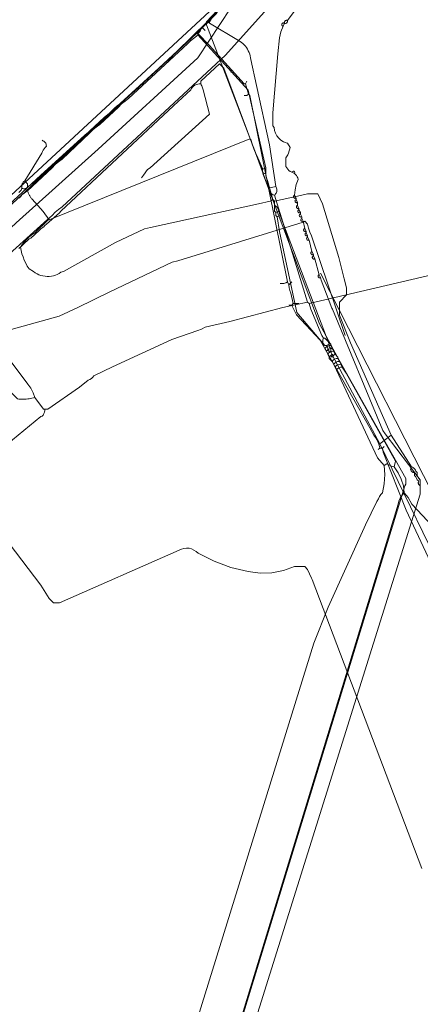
# Model space of a CAD drawing. Header units: inches. Extents: x 158416 to 160804, y 432611 to 437652.
# Tile 154 of 193: x 159158 to 159251, y 436529 to 436756. Entities that reach past the tile are written whole.
import ezdxf

# ---------------------------------------------------------------- set-up
doc = ezdxf.new("R2010")
doc.units = ezdxf.units.IN
doc.header["$MEASUREMENT"] = 0
doc.linetypes.add('COPIER_315', pattern=[0])
doc.linetypes.add('DASHDOT', pattern=[0])
for name, color, linetype in [('4.1-RIOOL-BESTAAND', 251, 'Continuous'), ('4.2-K&L-LAAGSPANNING', 10, 'Continuous'), ('4.2-K&L-LAGEDRUK GAS', 42, 'Continuous'), ('4.2-K&L-MIDDENSPANNING', 10, 'Continuous'), ('4.2-K&L-SIGNAAL KPN', 94, 'Continuous'), ('4.2-K&L-SIGNAAL UPC', 222, 'Continuous'), ('4.2-K&L-WATERLEIDING', 150, 'Continuous')]:
    doc.layers.add(name, color=color, linetype=linetype)

msp = doc.modelspace()

# ---------------------------------------------------------------- linework, layer by layer
at = {"layer": '4.1-RIOOL-BESTAAND', "color": 2, "linetype": 'COPIER_315', "lineweight": 0, "ltscale": 5}
msp.add_polyline3d([(158983.36, 436622.22, 0), (158988.97, 436624.07, 0), (158992.3, 436625.43, 0), (159034.36, 436643.22, 0), (159039, 436644.67, 0), (159040.85, 436645.1, 0), (159042.63, 436645.77, 0), (159116.67, 436675, 0), (159132.3, 436686.07, 0), (159142.33, 436695, 0), (159157.33, 436709, 0), (159176.33, 436726, 0), (159199.33, 436747, 0), (159212, 436766.33, 0)], dxfattribs=at)
at = {"layer": '4.2-K&L-LAAGSPANNING', "linetype": 'DASHDOT', "lineweight": 0, "ltscale": 2}
for points in [[(159135, 436683, 0), (159135.67, 436683.67, 0), (159164.63, 436709.73, 0), (159165.67, 436710.67, 0), (159166.39, 436711.4, 0), (159167.17, 436712.07, 0), (159168, 436712.67, 0), (159205.67, 436747.67, 0), (159215.33, 436758.33, 0)], [(159207, 436743.67, 0), (159207, 436744.33, 0), (159206.67, 436744.67, 0)], [(159153.36, 436683.55, 0), (159167.3, 436687.45, 0), (159171.63, 436689.4, 0), (159178.97, 436693.07, 0), (159193.36, 436699.88, 0), (159194.7, 436700.23, 0), (159223.63, 436709.1, 0), (159224, 436709.33, 0), (159224.67, 436708.67, 0), (159224.87, 436707.74, 0), (159225.17, 436706.83, 0), (159225.57, 436705.97, 0), (159233.33, 436683, 0)]]:
    msp.add_polyline3d(points, dxfattribs=at)
msp.add_polyline3d([(159227.67, 436697.33, 0), (159257.93, 436637.97, 0), (159435.08, 436348.38, 0), (159481, 436273.33, 0), (159435.08, 436348.38, 0), (159257.93, 436637.97, 0)], close=True, dxfattribs=at)
at = {"layer": '4.2-K&L-LAGEDRUK GAS', "linetype": 'Continuous', "lineweight": 0, "ltscale": 15}
for p, q in [((159201, 436753.33), (159200.33, 436754)), ((159210.33, 436741), (159210.67, 436741.67)), ((159220.33, 436694.67), (159221, 436695.33))]:
    msp.add_line(p, q, dxfattribs=at)
for points in [[(159139.67, 436698, 0), (159184.3, 436739.07, 0), (159184.67, 436739.33, 0), (159199, 436752.67, 0), (159199.33, 436752.67, 0), (159199.52, 436752.82, 0), (159199.69, 436753.01, 0), (159199.82, 436753.21, 0), (159199.93, 436753.43, 0), (159200, 436753.67, 0), (159200.33, 436754, 0), (159203.72, 436757.33, 0)], [(159241.33, 436657, 0), (159241.18, 436657.64, 0), (159240.96, 436658.27, 0), (159240.67, 436658.87, 0), (159240.33, 436659.44, 0), (159239.93, 436659.97, 0), (159239.07, 436661.7, 0), (159227.58, 436681.92, 0), (159222.08, 436687.75, 0), (159221.08, 436689.72, 0), (159221, 436690, 0), (159221.33, 436690.33, 0), (159220.77, 436692.7, 0), (159220.55, 436693.34, 0), (159220.41, 436694, 0), (159220.33, 436694.67, 0), (159220, 436695.33, 0), (159211.33, 436738.33, 0), (159211, 436738.67, 0), (159210.33, 436741, 0), (159210, 436741, 0), (159201.92, 436749.93, 0), (159199.33, 436752.67, 0)], [(159210, 436738.33, 0), (159210.67, 436738.33, 0), (159211, 436738.67, 0)], [(159220.33, 436690, 0), (159221, 436690, 0), (159221.33, 436690.33, 0), (159222.67, 436690.33, 0)], [(159241, 436656.67, 0), (159241.33, 436657, 0), (159242, 436657, 0), (159242.33, 436657.33, 0)], [(159242, 436657, 0), (159242.12, 436656.03, 0), (159247.43, 436642.7, 0), (159255.93, 436624.63, 0)]]:
    msp.add_polyline3d(points, dxfattribs=at)
msp.add_arc((159218.83, 436696.86), 1.93, 255.1334, 307.4751, dxfattribs=at)
at = {"layer": '4.2-K&L-MIDDENSPANNING', "linetype": 'Continuous', "lineweight": 0, "ltscale": 1.75}
for p, q in [((159222, 436714.67), (159221.67, 436715.33)), ((159222.33, 436713.67), (159222, 436714.33)), ((159222.67, 436712.33), (159222.33, 436713)), ((159223, 436711.33), (159222.67, 436712)), ((159224.33, 436707), (159224, 436707.67)), ((159224.67, 436706), (159224.33, 436706.67)), ((159226, 436701.67), (159225.67, 436702.33)), ((159226.33, 436700.67), (159226, 436701.33)), ((159227.67, 436696.33), (159227.33, 436697))]:
    msp.add_line(p, q, dxfattribs=at)
for points in [[(159169.43, 436394.63, 0), (159247.1, 436648.3, 0), (159247.33, 436648.67, 0), (159247.33, 436650, 0), (159231.93, 436677.3, 0), (159231.59, 436677.95, 0), (159227.43, 436685.7, 0), (159214.73, 436719.37, 0), (159214.4, 436720.15, 0), (159214.22, 436720.97, 0), (159201.33, 436754.67, 0), (159201.33, 436755.33, 0), (159206.5, 436760.86, 0)], [(159219, 436754.33, 0), (159219.33, 436755, 0), (159219.31, 436755.09, 0), (159219.31, 436755.18, 0), (159219.32, 436755.27, 0), (159219.34, 436755.35, 0), (159219.38, 436755.43, 0), (159219.43, 436755.51, 0), (159219.49, 436755.57, 0), (159219.57, 436755.62, 0), (159219.65, 436755.66, 0), (159219.73, 436755.68, 0), (159219.82, 436755.69, 0), (159219.91, 436755.69, 0), (159220, 436755.67, 0), (159222, 436758.33, 0)], [(159202.77, 436493.63, 0), (159250.67, 436646.33, 0), (159250.67, 436649.67, 0), (159242.59, 436660.28, 0), (159242.08, 436661.05, 0), (159230.4, 436689.03, 0), (159230.27, 436689.3, 0), (159227.77, 436695.7, 0), (159227.67, 436696.33, 0), (159227.61, 436696.3, 0), (159227.55, 436696.28, 0), (159227.49, 436696.27, 0), (159227.43, 436696.28, 0), (159227.36, 436696.29, 0), (159227.31, 436696.31, 0), (159227.25, 436696.34, 0), (159227.2, 436696.38, 0), (159227.16, 436696.43, 0), (159227.13, 436696.48, 0), (159227.1, 436696.54, 0), (159227.09, 436696.6, 0), (159227.09, 436696.66, 0), (159227.1, 436696.73, 0), (159227.11, 436696.79, 0), (159227.14, 436696.84, 0), (159227.18, 436696.89, 0), (159227.22, 436696.94, 0), (159227.28, 436696.97, 0), (159227.33, 436697, 0), (159226.33, 436700.67, 0), (159226.28, 436700.64, 0), (159226.22, 436700.62, 0), (159226.16, 436700.61, 0), (159226.09, 436700.61, 0), (159226.03, 436700.62, 0), (159225.97, 436700.64, 0), (159225.92, 436700.67, 0), (159225.87, 436700.71, 0), (159225.83, 436700.76, 0), (159225.79, 436700.81, 0), (159225.77, 436700.87, 0), (159225.76, 436700.93, 0), (159225.75, 436701, 0), (159225.76, 436701.06, 0), (159225.78, 436701.12, 0), (159225.81, 436701.18, 0), (159225.85, 436701.23, 0), (159225.89, 436701.27, 0), (159225.94, 436701.31, 0), (159226, 436701.33, 0), (159226, 436701.67, 0), (159225.94, 436701.64, 0), (159225.88, 436701.62, 0), (159225.82, 436701.61, 0), (159225.76, 436701.61, 0), (159225.7, 436701.62, 0), (159225.64, 436701.64, 0), (159225.58, 436701.67, 0), (159225.54, 436701.71, 0), (159225.49, 436701.76, 0), (159225.46, 436701.81, 0), (159225.44, 436701.87, 0), (159225.42, 436701.93, 0), (159225.42, 436702, 0), (159225.43, 436702.06, 0), (159225.45, 436702.12, 0), (159225.48, 436702.18, 0), (159225.51, 436702.23, 0), (159225.56, 436702.27, 0), (159225.61, 436702.31, 0), (159225.67, 436702.33, 0), (159225, 436705, 0), (159224.67, 436705.67, 0), (159224.67, 436706, 0), (159224.61, 436705.97, 0), (159224.55, 436705.95, 0), (159224.49, 436705.94, 0), (159224.43, 436705.94, 0), (159224.36, 436705.95, 0), (159224.3, 436705.97, 0), (159224.25, 436706.01, 0), (159224.2, 436706.05, 0), (159224.16, 436706.09, 0), (159224.13, 436706.15, 0), (159224.1, 436706.21, 0), (159224.09, 436706.27, 0), (159224.09, 436706.33, 0), (159224.1, 436706.39, 0), (159224.11, 436706.45, 0), (159224.14, 436706.51, 0), (159224.18, 436706.56, 0), (159224.22, 436706.6, 0), (159224.28, 436706.64, 0), (159224.33, 436706.67, 0), (159224.33, 436707, 0), (159224.28, 436706.97, 0), (159224.22, 436706.95, 0), (159224.16, 436706.94, 0), (159224.09, 436706.94, 0), (159224.03, 436706.95, 0), (159223.97, 436706.97, 0), (159223.92, 436707.01, 0), (159223.87, 436707.05, 0), (159223.83, 436707.09, 0), (159223.79, 436707.15, 0), (159223.77, 436707.21, 0), (159223.76, 436707.27, 0), (159223.75, 436707.33, 0), (159223.76, 436707.39, 0), (159223.78, 436707.45, 0), (159223.81, 436707.51, 0), (159223.85, 436707.56, 0), (159223.89, 436707.6, 0), (159223.94, 436707.64, 0), (159224, 436707.67, 0), (159223.67, 436709.33, 0), (159223.33, 436710, 0), (159223.33, 436710.33, 0), (159223, 436711, 0), (159223, 436711.33, 0), (159222.94, 436711.3, 0), (159222.88, 436711.28, 0), (159222.82, 436711.27, 0), (159222.76, 436711.28, 0), (159222.7, 436711.29, 0), (159222.64, 436711.31, 0), (159222.58, 436711.34, 0), (159222.54, 436711.38, 0), (159222.49, 436711.43, 0), (159222.46, 436711.48, 0), (159222.44, 436711.54, 0), (159222.43, 436711.6, 0), (159222.42, 436711.66, 0), (159222.43, 436711.73, 0), (159222.45, 436711.79, 0), (159222.48, 436711.84, 0), (159222.51, 436711.89, 0), (159222.56, 436711.94, 0), (159222.61, 436711.97, 0), (159222.67, 436712, 0), (159222.67, 436712.33, 0), (159222.61, 436712.3, 0), (159222.55, 436712.28, 0), (159222.49, 436712.27, 0), (159222.43, 436712.28, 0), (159222.36, 436712.29, 0), (159222.31, 436712.31, 0), (159222.25, 436712.34, 0), (159222.2, 436712.38, 0), (159222.16, 436712.43, 0), (159222.13, 436712.48, 0), (159222.1, 436712.54, 0), (159222.09, 436712.6, 0), (159222.09, 436712.66, 0), (159222.1, 436712.73, 0), (159222.11, 436712.79, 0), (159222.14, 436712.84, 0), (159222.18, 436712.89, 0), (159222.22, 436712.94, 0), (159222.28, 436712.97, 0), (159222.33, 436713, 0), (159222.33, 436713.67, 0), (159222.28, 436713.64, 0), (159222.22, 436713.62, 0), (159222.16, 436713.61, 0), (159222.09, 436713.61, 0), (159222.03, 436713.62, 0), (159221.97, 436713.64, 0), (159221.92, 436713.67, 0), (159221.87, 436713.71, 0), (159221.83, 436713.76, 0), (159221.79, 436713.81, 0), (159221.77, 436713.87, 0), (159221.76, 436713.93, 0), (159221.75, 436714, 0), (159221.76, 436714.06, 0), (159221.78, 436714.12, 0), (159221.81, 436714.18, 0), (159221.85, 436714.23, 0), (159221.89, 436714.27, 0), (159221.94, 436714.31, 0), (159222, 436714.33, 0), (159222, 436714.67, 0), (159221.94, 436714.64, 0), (159221.88, 436714.62, 0), (159221.82, 436714.61, 0), (159221.76, 436714.61, 0), (159221.7, 436714.62, 0), (159221.64, 436714.64, 0), (159221.58, 436714.67, 0), (159221.54, 436714.71, 0), (159221.49, 436714.76, 0), (159221.46, 436714.81, 0), (159221.44, 436714.87, 0), (159221.42, 436714.93, 0), (159221.42, 436715, 0), (159221.43, 436715.06, 0), (159221.45, 436715.12, 0), (159221.48, 436715.18, 0), (159221.51, 436715.23, 0), (159221.56, 436715.27, 0), (159221.61, 436715.31, 0), (159221.67, 436715.33, 0), (159221.76, 436716.59, 0), (159222.04, 436717.82, 0), (159222.5, 436719, 0), (159222.41, 436719.31, 0), (159222.28, 436719.6, 0), (159222.11, 436719.87, 0), (159221.91, 436720.12, 0), (159221.67, 436720.33, 0), (159221, 436720.67, 0), (159220.66, 436720.84, 0), (159220.34, 436721.07, 0), (159220.07, 436721.34, 0), (159219.84, 436721.66, 0), (159219.67, 436722, 0), (159219.67, 436724, 0), (159220.07, 436724.63, 0), (159220.27, 436725.03, 0), (159220.67, 436726.33, 0), (159220, 436727.33, 0), (159219.7, 436727.4, 0), (159219.07, 436727.67, 0), (159218.5, 436728.04, 0), (159218, 436728.51, 0), (159217.58, 436729.05, 0), (159217.26, 436729.65, 0), (159217.04, 436730.29, 0), (159216.93, 436730.97, 0), (159216.67, 436731.33, 0), (159216.67, 436734.33, 0), (159217.81, 436747.98, 0), (159218.15, 436751.65, 0), (159218.46, 436753.03, 0), (159219, 436754.33, 0), (159218.94, 436754.35, 0), (159218.88, 436754.39, 0), (159218.83, 436754.43, 0), (159218.79, 436754.47, 0), (159218.75, 436754.53, 0), (159218.73, 436754.59, 0), (159218.71, 436754.65, 0), (159218.71, 436754.72, 0), (159218.72, 436754.78, 0), (159218.74, 436754.84, 0), (159218.77, 436754.9, 0), (159218.81, 436754.96, 0), (159218.85, 436755, 0), (159218.91, 436755.04, 0), (159218.97, 436755.06, 0), (159219.03, 436755.08, 0), (159219.09, 436755.09, 0), (159219.16, 436755.08, 0), (159219.22, 436755.06, 0), (159219.28, 436755.04, 0), (159219.33, 436755, 0), (159219.42, 436754.98, 0), (159219.51, 436754.97, 0), (159219.6, 436754.98, 0), (159219.69, 436755.01, 0), (159219.77, 436755.05, 0), (159219.84, 436755.1, 0), (159219.9, 436755.16, 0), (159219.95, 436755.23, 0), (159219.99, 436755.31, 0), (159220.02, 436755.4, 0), (159220.03, 436755.49, 0), (159220.02, 436755.58, 0), (159220, 436755.67, 0)]]:
    msp.add_polyline3d(points, dxfattribs=at)
for centre, start, end in [((159221.35, 436720.54), 327.0383, 159.819), ((159223.13, 436710.65), 110.2544, 302.8463), ((159223.46, 436709.65), 110.3243, 302.8016), ((159224.8, 436705.31), 110.204, 302.9471)]:
    msp.add_arc(centre, 0.375, start, end, dxfattribs=at)
at = {"layer": '4.2-K&L-SIGNAAL KPN', "linetype": 'Continuous', "lineweight": 0, "ltscale": 1.75}
for p, q in [((159214.33, 436721.33), (159215, 436721.67)), ((159217.33, 436711.33), (159218, 436711.67)), ((159217.67, 436710.33), (159218.33, 436710.67)), ((159229, 436680.67), (159229.67, 436681)), ((159241.33, 436658), (159244, 436660))]:
    msp.add_line(p, q, dxfattribs=at)
for points in [[(159158, 436714.67, 0), (159158.33, 436715, 0), (159158.7, 436715.39, 0), (159159.1, 436715.75, 0), (159159.54, 436716.06, 0), (159160, 436716.33, 0), (159165.67, 436721.67, 0), (159166.39, 436722.4, 0), (159167.17, 436723.07, 0), (159168, 436723.67, 0), (159174.33, 436729.67, 0), (159175.05, 436730.4, 0), (159175.83, 436731.07, 0), (159176.67, 436731.67, 0), (159181, 436735.67, 0), (159181.72, 436736.4, 0), (159182.5, 436737.07, 0), (159183.33, 436737.67, 0), (159197, 436750.33, 0), (159197.61, 436750.96, 0), (159198.28, 436751.51, 0), (159199, 436752, 0), (159199.33, 436752.33, 0), (159199.43, 436752.97, 0), (159209.67, 436764.33, 0)], [(159230, 436679.33, 0), (159229.91, 436679.31, 0), (159229.82, 436679.31, 0), (159229.73, 436679.32, 0), (159229.65, 436679.34, 0), (159229.57, 436679.38, 0), (159229.49, 436679.43, 0), (159229.43, 436679.49, 0), (159229.38, 436679.57, 0), (159229.34, 436679.65, 0), (159229.32, 436679.73, 0), (159229.31, 436679.82, 0), (159229.31, 436679.91, 0), (159229.33, 436680, 0), (159229, 436680.67, 0), (159228.67, 436680.67, 0), (159222.22, 436688.3, 0), (159218.21, 436706.97, 0), (159217.67, 436710.33, 0), (159217.33, 436710.67, 0), (159217.33, 436711.33, 0), (159217, 436711.67, 0), (159217, 436713, 0), (159217, 436714, 0), (159216.67, 436714.33, 0), (159215.4, 436718.7, 0), (159215.22, 436719.08, 0), (159215.09, 436719.49, 0), (159215.01, 436719.91, 0), (159215, 436720.33, 0), (159215, 436721.67, 0), (159214.13, 436725.69, 0), (159210.92, 436739.6, 0), (159199.33, 436752.33, 0)], [(159158.1, 436703.26, 0), (159158.33, 436703.33, 0), (159158.78, 436703.99, 0), (159159.27, 436704.61, 0), (159159.81, 436705.19, 0), (159160.39, 436705.73, 0), (159161.01, 436706.22, 0), (159161.67, 436706.67, 0), (159164.7, 436709.6, 0), (159165, 436709.67, 0), (159211.33, 436728.33, 0), (159211.67, 436728, 0), (159211.89, 436727.13, 0), (159212.17, 436726.28, 0), (159212.51, 436725.44, 0), (159212.9, 436724.63, 0), (159214.33, 436721.33, 0), (159214.28, 436721.24, 0), (159214.25, 436721.13, 0), (159214.23, 436721.03, 0), (159214.23, 436720.92, 0), (159214.25, 436720.81, 0), (159214.29, 436720.71, 0), (159214.34, 436720.62, 0), (159214.41, 436720.53, 0), (159214.49, 436720.46, 0), (159214.58, 436720.4, 0), (159214.68, 436720.36, 0), (159214.78, 436720.33, 0), (159214.89, 436720.32, 0), (159215, 436720.33, 0)], [(159158.33, 436703.33, 0), (159158.49, 436702.58, 0), (159158.7, 436701.83, 0), (159158.94, 436701.09, 0), (159159.23, 436700.38, 0), (159159.56, 436699.67, 0), (159159.93, 436698.99, 0), (159160.33, 436698.33, 0), (159161.38, 436697.74, 0), (159161.78, 436697.46, 0), (159162.19, 436697.21, 0), (159162.63, 436697, 0), (159163.08, 436696.83, 0), (159163.55, 436696.71, 0), (159164.03, 436696.63, 0), (159164.51, 436696.59, 0), (159165, 436696.6, 0), (159165.48, 436696.66, 0), (159165.95, 436696.75, 0), (159166.42, 436696.9, 0), (159166.86, 436697.08, 0), (159167.29, 436697.3, 0), (159167.7, 436697.57, 0), (159168.3, 436697.77, 0), (159180.3, 436704.4, 0), (159187.03, 436707.55, 0), (159188.36, 436707.88, 0), (159214.03, 436713.54, 0), (159215.31, 436713.79, 0), (159215.66, 436713.88, 0), (159216.01, 436714, 0), (159216.35, 436714.15, 0), (159216.67, 436714.33, 0)], [(159165, 436709.67, 0), (159163.58, 436711.59, 0), (159161.08, 436714.41, 0), (159160.98, 436714.53, 0), (159160.88, 436714.65, 0), (159160.78, 436714.77, 0), (159160.68, 436714.9, 0), (159160.6, 436715.04, 0), (159160.51, 436715.17, 0), (159160.43, 436715.31, 0), (159160.35, 436715.45, 0), (159160.28, 436715.59, 0), (159160.22, 436715.74, 0), (159160.16, 436715.88, 0), (159160.1, 436716.03, 0), (159160.05, 436716.18, 0), (159160, 436716.33, 0)], [(159217, 436714, 0), (159222.31, 436715.14, 0), (159224.67, 436715.67, 0), (159227, 436715.67, 0), (159228.1, 436713.37, 0), (159231.88, 436700.97, 0), (159233.12, 436696.03, 0), (159233.67, 436694, 0), (159233.67, 436692.33, 0), (159232, 436690.67, 0), (159232, 436687.67, 0), (159234.57, 436681.3, 0), (159244, 436660, 0), (159248.67, 436652.67, 0), (159248.89, 436652.57, 0), (159249.1, 436652.44, 0), (159249.28, 436652.28, 0), (159249.44, 436652.1, 0), (159249.57, 436651.89, 0), (159249.67, 436651.67, 0), (159250, 436651.33, 0), (159250, 436650.67, 0), (159250.33, 436650, 0), (159250.67, 436649.67, 0), (159250.78, 436649.68, 0)], [(159258.4, 436623.03, 0), (159241.33, 436658, 0), (159230.41, 436678.38, 0), (159230.23, 436678.68, 0), (159230.1, 436679, 0), (159230, 436679.33, 0), (159230, 436680, 0), (159229.67, 436680.33, 0), (159229.67, 436681, 0), (159218.33, 436710.67, 0), (159218, 436711.67, 0), (159217.96, 436711.92, 0), (159217.88, 436712.15, 0), (159217.77, 436712.38, 0), (159217.62, 436712.58, 0), (159217.44, 436712.75, 0), (159217.23, 436712.89, 0), (159217, 436713, 0)], [(159130.59, 436667.94, 0), (159163.08, 436625.38, 0), (159165, 436622.33, 0), (159166, 436621.33, 0), (159167.33, 436621.33, 0), (159194.97, 436633.43, 0), (159195.51, 436633.69, 0), (159196.09, 436633.85, 0), (159196.69, 436633.91, 0), (159197.29, 436633.87, 0), (159197.88, 436633.72, 0), (159198.43, 436633.48, 0), (159198.93, 436633.15, 0), (159199.37, 436632.73, 0), (159203.06, 436630.88, 0), (159206.95, 436629.48, 0), (159210.97, 436628.55, 0), (159213.68, 436628.16, 0), (159216.41, 436628.22, 0), (159219.1, 436628.73, 0), (159221.67, 436629.67, 0), (159224, 436629.67, 0), (159224.67, 436629, 0), (159225.6, 436626.97, 0), (159225.73, 436626.7, 0), (159251.07, 436560.03, 0)], [(159248.67, 436652.67, 0), (159248.59, 436652.56, 0), (159248.53, 436652.44, 0), (159248.49, 436652.31, 0), (159248.47, 436652.17, 0), (159248.48, 436652.04, 0), (159248.51, 436651.9, 0), (159248.56, 436651.78, 0), (159248.63, 436651.66, 0), (159248.71, 436651.56, 0), (159248.82, 436651.47, 0), (159248.94, 436651.41, 0), (159249.06, 436651.36, 0), (159249.2, 436651.34, 0), (159249.33, 436651.33, 0), (159249.33, 436650.67, 0), (159249.67, 436650.33, 0), (159250, 436649.67, 0), (159250.33, 436649.33, 0), (159250.28, 436649.24, 0), (159250.25, 436649.13, 0), (159250.23, 436649.03, 0), (159250.23, 436648.92, 0), (159250.25, 436648.81, 0), (159250.29, 436648.71, 0), (159250.34, 436648.62, 0), (159250.41, 436648.53, 0), (159250.49, 436648.46, 0), (159250.58, 436648.4, 0), (159250.68, 436648.36, 0), (159250.78, 436648.33, 0)]]:
    msp.add_polyline3d(points, dxfattribs=at)
at = {"layer": '4.2-K&L-SIGNAAL UPC', "linetype": 'Continuous', "lineweight": 0, "ltscale": 1.75}
msp.add_line((159215.67, 436717), (159217.33, 436717.33), dxfattribs=at)
for points in [[(159158.67, 436717, 0), (159158.77, 436716.92, 0), (159158.89, 436716.85, 0), (159159.02, 436716.81, 0), (159159.15, 436716.79, 0), (159159.29, 436716.79, 0), (159159.42, 436716.81, 0), (159159.55, 436716.85, 0), (159159.67, 436716.91, 0), (159159.78, 436717, 0), (159159.87, 436717.1, 0), (159159.94, 436717.21, 0), (159160, 436717.33, 0), (159161.25, 436718.04, 0), (159162.37, 436718.94, 0), (159163.33, 436720, 0), (159177.7, 436733.27, 0), (159178.92, 436734.23, 0), (159180, 436735.33, 0), (159180.78, 436736.07, 0), (159181.67, 436736.67, 0), (159200, 436753.67, 0), (159200.6, 436754.3, 0), (159201.27, 436754.86, 0), (159202, 436755.33, 0), (159202.82, 436756.69, 0)], [(159217, 436715.33, 0), (159217.16, 436715.46, 0), (159217.29, 436715.62, 0), (159217.41, 436715.79, 0), (159217.5, 436715.97, 0), (159217.56, 436716.16, 0), (159217.59, 436716.37, 0), (159217.6, 436716.57, 0), (159217.57, 436716.77, 0), (159217.52, 436716.97, 0), (159217.44, 436717.16, 0), (159217.33, 436717.33, 0), (159215.85, 436726.99, 0), (159212.86, 436740.64, 0), (159211.54, 436746.64, 0), (159211.49, 436747.06, 0), (159211.4, 436747.47, 0), (159211.29, 436747.87, 0), (159211.14, 436748.27, 0), (159210.97, 436748.65, 0), (159210.77, 436749.02, 0), (159210.54, 436749.38, 0), (159210.29, 436749.71, 0), (159210.02, 436750.03, 0), (159209.72, 436750.32, 0), (159209.4, 436750.6, 0), (159209.06, 436750.84, 0), (159208.7, 436751.07, 0), (159202, 436755, 0), (159202, 436755.33, 0)], [(159244.67, 436652.67, 0), (159245, 436654, 0), (159233.6, 436674.3, 0), (159232.67, 436675.67, 0), (159232.33, 436676.33, 0), (159232, 436677, 0), (159231.67, 436677.67, 0), (159231.67, 436678, 0), (159231, 436678.67, 0), (159230.67, 436679.33, 0), (159230.33, 436680, 0), (159230, 436680.67, 0), (159230, 436681, 0), (159228.67, 436682.33, 0), (159228.33, 436682.33, 0), (159227.93, 436682.97, 0), (159225.43, 436689.03, 0), (159225, 436690.33, 0), (159224.67, 436690.67, 0), (159217, 436715.33, 0), (159216.73, 436715.42, 0), (159216.47, 436715.56, 0), (159216.24, 436715.73, 0), (159216.05, 436715.94, 0), (159215.89, 436716.18, 0), (159215.77, 436716.44, 0), (159215.69, 436716.71, 0), (159215.67, 436717, 0), (159213.4, 436723.03, 0), (159205.33, 436744.67, 0), (159204.33, 436745.67, 0), (159200, 436741.67, 0), (159200, 436741, 0), (159199.64, 436741.01, 0), (159199.29, 436740.96, 0), (159198.95, 436740.86, 0), (159198.62, 436740.7, 0), (159198.33, 436740.5, 0), (159198.06, 436740.26, 0), (159197.84, 436739.98, 0), (159197.67, 436739.67, 0), (159193.7, 436735.93, 0), (159167.67, 436711.67, 0), (159167.4, 436711.3, 0), (159164.33, 436708.67, 0), (159164, 436708.33, 0), (159163.72, 436708.04, 0), (159163.39, 436707.79, 0), (159163.03, 436707.6, 0), (159161.33, 436706, 0), (159161.05, 436705.71, 0), (159160.73, 436705.46, 0), (159160.37, 436705.27, 0), (159159, 436704, 0), (159158.5, 436703.49, 0), (159157.94, 436703.05, 0)], [(159186.33, 436719.33, 0), (159186.73, 436719.97, 0), (159187.7, 436721.27, 0), (159188.33, 436721.67, 0), (159202, 436734, 0), (159200.55, 436739.64, 0), (159200.49, 436739.88, 0), (159200.42, 436740.11, 0), (159200.33, 436740.34, 0), (159200.23, 436740.57, 0), (159200.12, 436740.79, 0), (159200, 436741, 0)], [(159158, 436716, 0), (159158.19, 436716.16, 0), (159158.35, 436716.34, 0), (159158.49, 436716.54, 0), (159158.59, 436716.77, 0), (159158.67, 436717, 0), (159158.64, 436717.23, 0), (159158.65, 436717.47, 0), (159158.69, 436717.7, 0), (159158.77, 436717.93, 0), (159158.87, 436718.14, 0), (159159, 436718.34, 0), (159159.16, 436718.51, 0), (159159.33, 436718.67, 0), (159163.27, 436725.03, 0), (159163.43, 436725.39, 0), (159163.62, 436725.73, 0), (159163.84, 436726.06, 0), (159164.07, 436726.37, 0), (159164.33, 436726.67, 0), (159164.32, 436726.89, 0), (159164.26, 436727.11, 0), (159164.18, 436727.31, 0), (159164.06, 436727.5, 0), (159163.91, 436727.67, 0), (159163.74, 436727.81, 0), (159163.54, 436727.92, 0), (159163.33, 436728, 0)], [(159160, 436717.33, 0), (159160, 436718, 0), (159159.33, 436718.67, 0)], [(159146.58, 436689.6, 0), (159159.92, 436671.94, 0), (159160.08, 436671.73, 0), (159160.76, 436670.79, 0), (159161.29, 436669.76, 0), (159161.67, 436668.67, 0), (159163.67, 436666, 0), (159164.67, 436666, 0), (159171.97, 436671.07, 0), (159174, 436672.67, 0), (159174.39, 436672.83, 0), (159174.75, 436673.06, 0), (159175.07, 436673.34, 0), (159175.33, 436673.67, 0), (159179.63, 436675.73, 0), (159193.3, 436682.07, 0), (159199.3, 436684.1, 0), (159200.19, 436684.42, 0), (159201.02, 436684.86, 0), (159206.7, 436686.23, 0), (159218.97, 436689.46, 0), (159224.67, 436690.67, 0), (159225, 436690.33, 0), (159258.3, 436698.12, 0)], [(159161.67, 436668.67, 0), (159161.34, 436668.58, 0), (159161.01, 436668.51, 0), (159160.68, 436668.44, 0), (159160.35, 436668.39, 0), (159160.02, 436668.34, 0), (159159.68, 436668.31, 0), (159159.35, 436668.29, 0), (159159.01, 436668.27, 0), (159158.67, 436668.27, 0), (159158.34, 436668.28, 0), (159158, 436668.3, 0), (159157.67, 436668.33, 0), (159155.67, 436670.33, 0), (159154.75, 436671.73, 0), (159149.67, 436678.67, 0), (159147.33, 436680.67, 0)], [(159228.33, 436682.33, 0), (159228.22, 436682, 0), (159228.17, 436681.65, 0), (159228.16, 436681.3, 0), (159228.21, 436680.95, 0), (159228.32, 436680.61, 0), (159228.47, 436680.29, 0), (159228.67, 436680, 0), (159229, 436679.33, 0), (159229.33, 436678.67, 0), (159229.67, 436678, 0), (159229.67, 436677.67, 0), (159230.33, 436677, 0), (159230.67, 436676.33, 0), (159231, 436675.67, 0), (159231.33, 436675, 0), (159240.82, 436654.78, 0), (159242.33, 436653, 0), (159243, 436653.33, 0), (159244.07, 436652.8, 0), (159244.67, 436652.67, 0), (159245.6, 436651.32, 0), (159246.3, 436649.85, 0), (159246.78, 436648.29, 0), (159247, 436646.67, 0), (159247.92, 436645.61, 0), (159248.75, 436644.08, 0), (159253.58, 436638.92, 0)], [(159229.67, 436678, 0), (159230, 436678.33, 0), (159230.33, 436678, 0), (159230.67, 436678.33, 0), (159231, 436678.67, 0)], [(159230, 436678.33, 0), (159230.33, 436678.67, 0), (159230.67, 436678.33, 0)], [(159147.3, 436651.4, 0), (159163.03, 436664.27, 0), (159163.33, 436664.33, 0), (159163.57, 436664.62, 0), (159163.75, 436664.94, 0), (159163.89, 436665.28, 0), (159163.97, 436665.63, 0), (159164, 436666, 0)], [(159224.67, 436104, 0), (159224, 436104.67, 0), (159224, 436105.33, 0), (159122.67, 436277, 0), (159123.02, 436279.49, 0), (159123.61, 436281.93, 0), (159124.43, 436284.3, 0), (159139.22, 436332.03, 0), (159226.07, 436611.97, 0), (159229.43, 436620.3, 0), (159237.73, 436638.63, 0), (159238.07, 436639.3, 0), (159240.67, 436644.67, 0), (159241.07, 436645.3, 0), (159241.31, 436645.8, 0), (159241.62, 436646.26, 0), (159242, 436646.67, 0), (159242.38, 436648.76, 0), (159242.49, 436650.88, 0), (159242.33, 436653, 0)], [(159253.41, 436132.72, 0), (159188.25, 436240.59, 0), (159173.42, 436255.75, 0), (159158.67, 436270.33, 0), (159158.02, 436271.53, 0), (159157.21, 436272.63, 0), (159156.25, 436273.61, 0), (159153.49, 436277.44, 0), (159153.33, 436278, 0), (159153, 436278, 0), (159141.41, 436296.05, 0), (159141.25, 436296.27, 0), (159140.36, 436297.4, 0), (159139.67, 436298.67, 0), (159144.1, 436312.63, 0), (159241.23, 436629.7, 0), (159245.57, 436644.03, 0), (159245.76, 436644.77, 0), (159246.07, 436645.47, 0), (159246.49, 436646.1, 0), (159247, 436646.67, 0)]]:
    msp.add_polyline3d(points, dxfattribs=at)
for centre, start, end in [((159229.97, 436679.06), 88.9273, 144.1923), ((159230.3, 436678.39), 88.9421, 144.2027), ((159230.64, 436677.73), 88.931, 144.1949), ((159231.64, 436676.06), 88.9294, 144.1923), ((159231.97, 436675.39), 88.9335, 144.2029), ((159232.3, 436674.73), 88.9374, 144.1948), ((159232.64, 436674.06), 88.9294, 144.1923)]:
    msp.add_arc(centre, 1.61, start, end, dxfattribs=at)
at = {"layer": '4.2-K&L-WATERLEIDING', "linetype": 'Continuous', "lineweight": 0, "ltscale": 2}
for points in [[(158981.64, 436627.45, 0), (158998.03, 436632.57, 0), (159067.97, 436659.4, 0), (159113, 436676.67, 0), (159116.67, 436678.67, 0), (159116.65, 436678.75, 0), (159116.64, 436678.84, 0), (159116.65, 436678.93, 0), (159116.67, 436679.02, 0), (159116.71, 436679.1, 0), (159116.76, 436679.17, 0), (159116.83, 436679.24, 0), (159116.9, 436679.29, 0), (159116.98, 436679.33, 0), (159117.07, 436679.35, 0), (159117.16, 436679.36, 0), (159117.25, 436679.35, 0), (159117.33, 436679.33, 0), (159117.77, 436680.05, 0), (159118.31, 436680.69, 0), (159118.95, 436681.23, 0), (159119.67, 436681.67, 0), (159135.3, 436696.07, 0), (159205.07, 436760.63, 0)], [(159116.67, 436678.67, 0), (159116.86, 436678.6, 0), (159117.06, 436678.57, 0), (159117.27, 436678.57, 0), (159117.47, 436678.6, 0), (159117.67, 436678.67, 0), (159119.29, 436679.52, 0), (159120.75, 436680.65, 0), (159122, 436682, 0), (159131.33, 436690.67, 0), (159163.03, 436719.93, 0), (159172.33, 436728.33, 0), (159173.27, 436729.24, 0), (159174.33, 436730, 0), (159190.33, 436744.67, 0), (159191.43, 436745.75, 0), (159192.67, 436746.67, 0), (159194.33, 436748.33, 0), (159205.27, 436759.03, 0)]]:
    msp.add_polyline3d(points, dxfattribs=at)

doc.saveas('drawing.dxf')
